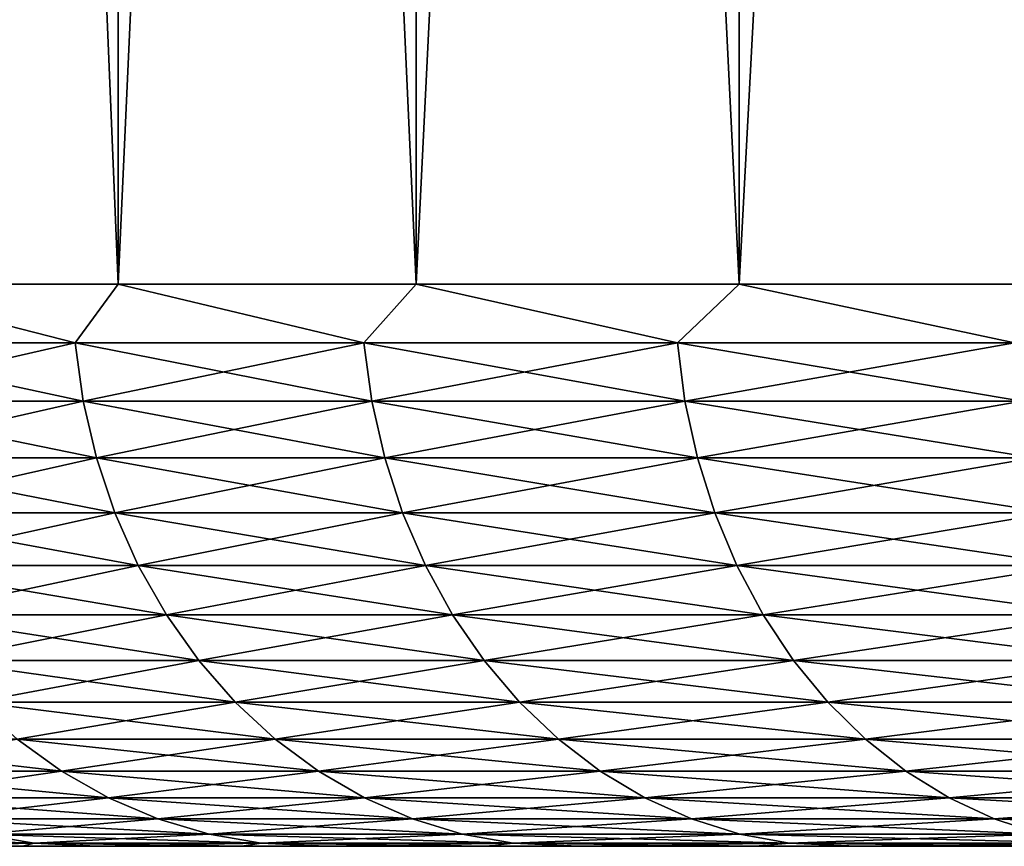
# Model space of a CAD drawing. Header units: metres. Extents: x -105 to 105, y -72 to 59.
# Tile 26 of 256: x -101.37 to -98.74, y 39.95 to 42.16. Entities that reach past the tile are written whole.
import ezdxf

# ---------------------------------------------------------------- set-up
doc = ezdxf.new("R2010")
doc.units = ezdxf.units.M
doc.layers.add('solid_509431_AD150_SW0001', color=7, linetype='CONTINUOUS')

msp = doc.modelspace()

# ---------------------------------------------------------------- linework, layer by layer
at = {"layer": 'solid_509431_AD150_SW0001'}
for points in [[(-101.83461, 41.450001, -13.412825), (-101.834694, 58.950001, -13.412642), (-101.108398, 58.950001, -14.776716)], [(-101.108559, 41.450001, 14.77644), (-101.108376, 58.950001, 14.776755), (-101.834679, 58.950001, 13.412672)], [(-101.83461, 41.450001, 13.412812), (-101.108559, 41.450001, 14.77644), (-101.834679, 58.950001, 13.412672)], [(-101.83461, 41.450001, -13.412825), (-101.108398, 58.950001, -14.776716), (-101.108551, 41.450001, -14.776453)], [(-101.108559, 41.450001, 14.77644), (-100.313271, 41.450001, 16.100883), (-101.108376, 58.950001, 14.776755)], [(-101.108551, 41.450001, -14.776453), (-101.108398, 58.950001, -14.776716), (-100.313423, 58.950001, -16.100643)], [(-101.108551, 41.450001, -14.776453), (-100.313423, 58.950001, -16.100643), (-100.313263, 41.450001, -16.100895)], [(-100.313271, 41.450001, 16.100883), (-100.313393, 58.950001, 16.100689), (-101.108376, 58.950001, 14.776755)], [(-100.313263, 41.450001, -16.100895), (-100.313423, 58.950001, -16.100643), (-99.450813, 58.950001, -17.382679)], [(-99.450851, 41.450001, 17.382631), (-99.450798, 58.950001, 17.382706), (-100.313393, 58.950001, 16.100689)], [(-100.313271, 41.450001, 16.100883), (-99.450851, 41.450001, 17.382631), (-100.313393, 58.950001, 16.100689)], [(-100.313263, 41.450001, -16.100895), (-99.450813, 58.950001, -17.382679), (-99.450844, 41.450001, -17.382643)], [(-99.450851, 41.450001, 17.382631), (-98.523598, 41.450001, 18.618282), (-99.450798, 58.950001, 17.382706)], [(-99.450844, 41.450001, -17.382643), (-99.450813, 58.950001, -17.382679), (-98.523476, 58.950001, -18.618433)], [(-99.450844, 41.450001, -17.382643), (-98.523476, 58.950001, -18.618433), (-98.52359, 41.450001, -18.618294)], [(-98.523598, 41.450001, 18.618282), (-98.523445, 58.950001, 18.618471), (-99.450798, 58.950001, 17.382706)], [(-101.223213, 41.293209, -14.555071), (-101.926758, 41.293209, -13.208206), (-101.83461, 41.450001, -13.412825)], [(-101.926758, 41.293209, 13.208206), (-101.223213, 41.293209, 14.555071), (-101.83461, 41.450001, 13.412812)], [(-101.223213, 41.293209, -14.555071), (-101.83461, 41.450001, -13.412825), (-101.108551, 41.450001, -14.776453)], [(-101.223213, 41.293209, 14.555071), (-101.108559, 41.450001, 14.77644), (-101.83461, 41.450001, 13.412812)], [(-100.452354, 41.293209, -15.864573), (-101.223213, 41.293209, -14.555071), (-101.108551, 41.450001, -14.776453)], [(-101.223213, 41.293209, 14.555071), (-100.452354, 41.293209, 15.864573), (-101.108559, 41.450001, 14.77644)], [(-100.452354, 41.293209, 15.864573), (-100.313271, 41.450001, 16.100883), (-101.108559, 41.450001, 14.77644)], [(-100.452354, 41.293209, -15.864573), (-101.108551, 41.450001, -14.776453), (-100.313263, 41.450001, -16.100895)], [(-99.616158, 41.293209, -17.133352), (-100.452354, 41.293209, -15.864573), (-100.313263, 41.450001, -16.100895)], [(-100.452354, 41.293209, 15.864573), (-99.616158, 41.293209, 17.133352), (-100.313271, 41.450001, 16.100883)], [(-99.616158, 41.293209, 17.133352), (-99.450851, 41.450001, 17.382631), (-100.313271, 41.450001, 16.100883)], [(-99.616158, 41.293209, -17.133352), (-100.313263, 41.450001, -16.100895), (-99.450844, 41.450001, -17.382643)], [(-98.716774, 41.293209, -18.35815), (-99.616158, 41.293209, -17.133352), (-99.450844, 41.450001, -17.382643)], [(-99.616158, 41.293209, 17.133352), (-98.716774, 41.293209, 18.35815), (-99.450851, 41.450001, 17.382631)], [(-98.716774, 41.293209, 18.35815), (-98.523598, 41.450001, 18.618282), (-99.450851, 41.450001, 17.382631)], [(-98.716774, 41.293209, -18.35815), (-99.450844, 41.450001, -17.382643), (-98.52359, 41.450001, -18.618294)], [(-101.904678, 41.137978, -13.197374), (-101.926758, 41.293209, -13.208206), (-101.223213, 41.293209, -14.555071)], [(-101.201714, 41.137978, 14.543136), (-101.223213, 41.293209, 14.555071), (-101.926758, 41.293209, 13.208206)], [(-101.201714, 41.137978, 14.543136), (-101.926758, 41.293209, 13.208206), (-101.904678, 41.137978, 13.197374)], [(-101.904678, 41.137978, -13.197374), (-101.223213, 41.293209, -14.555071), (-101.201714, 41.137978, -14.543136)], [(-101.201714, 41.137978, -14.543136), (-101.223213, 41.293209, -14.555071), (-100.452354, 41.293209, -15.864573)], [(-100.43148, 41.137978, 15.851564), (-100.452354, 41.293209, 15.864573), (-101.223213, 41.293209, 14.555071)], [(-100.43148, 41.137978, 15.851564), (-101.223213, 41.293209, 14.555071), (-101.201714, 41.137978, 14.543136)], [(-101.201714, 41.137978, -14.543136), (-100.452354, 41.293209, -15.864573), (-100.43148, 41.137978, -15.851564)], [(-100.43148, 41.137978, -15.851564), (-100.452354, 41.293209, -15.864573), (-99.616158, 41.293209, -17.133352)], [(-99.59597, 41.137978, 17.119303), (-99.616158, 41.293209, 17.133352), (-100.452354, 41.293209, 15.864573)], [(-99.59597, 41.137978, 17.119303), (-100.452354, 41.293209, 15.864573), (-100.43148, 41.137978, 15.851564)], [(-100.43148, 41.137978, -15.851564), (-99.616158, 41.293209, -17.133352), (-99.59597, 41.137978, -17.119303)], [(-99.59597, 41.137978, -17.119303), (-99.616158, 41.293209, -17.133352), (-98.716774, 41.293209, -18.35815)], [(-98.697327, 41.137978, 18.343096), (-98.716774, 41.293209, 18.35815), (-99.616158, 41.293209, 17.133352)], [(-98.697327, 41.137978, 18.343096), (-99.616158, 41.293209, 17.133352), (-99.59597, 41.137978, 17.119303)], [(-99.59597, 41.137978, -17.119303), (-98.716774, 41.293209, -18.35815), (-98.697327, 41.137978, -18.343096)], [(-101.904678, 41.137978, -13.197374), (-101.201714, 41.137978, -14.543136), (-101.868134, 40.986176, -13.17945)], [(-101.904678, 41.137978, 13.197374), (-101.868134, 40.986176, 13.17945), (-101.166122, 40.986176, 14.523383)], [(-101.201714, 41.137978, 14.543136), (-101.904678, 41.137978, 13.197374), (-101.166122, 40.986176, 14.523383)], [(-101.201714, 41.137978, -14.543136), (-101.166122, 40.986176, -14.523383), (-101.868134, 40.986176, -13.17945)], [(-101.201714, 41.137978, -14.543136), (-100.43148, 41.137978, -15.851564), (-101.166122, 40.986176, -14.523383)], [(-101.201714, 41.137978, 14.543136), (-101.166122, 40.986176, 14.523383), (-100.396942, 40.986176, 15.830035)], [(-100.43148, 41.137978, 15.851564), (-101.201714, 41.137978, 14.543136), (-100.396942, 40.986176, 15.830035)], [(-100.43148, 41.137978, -15.851564), (-100.396942, 40.986176, -15.830035), (-101.166122, 40.986176, -14.523383)], [(-100.43148, 41.137978, -15.851564), (-99.59597, 41.137978, -17.119303), (-100.396942, 40.986176, -15.830035)], [(-100.43148, 41.137978, 15.851564), (-100.396942, 40.986176, 15.830035), (-99.562569, 40.986176, 17.09605)], [(-99.59597, 41.137978, 17.119303), (-100.43148, 41.137978, 15.851564), (-99.562569, 40.986176, 17.09605)], [(-99.59597, 41.137978, -17.119303), (-99.562569, 40.986176, -17.09605), (-100.396942, 40.986176, -15.830035)], [(-99.59597, 41.137978, -17.119303), (-98.697327, 41.137978, -18.343096), (-99.562569, 40.986176, -17.09605)], [(-99.59597, 41.137978, 17.119303), (-99.562569, 40.986176, 17.09605), (-98.665138, 40.986176, 18.318182)], [(-98.697327, 41.137978, 18.343096), (-99.59597, 41.137978, 17.119303), (-98.665138, 40.986176, 18.318182)], [(-98.697327, 41.137978, -18.343096), (-98.665138, 40.986176, -18.318182), (-99.562569, 40.986176, -17.09605)], [(-101.868134, 40.986176, -13.17945), (-101.166122, 40.986176, -14.523383), (-101.817535, 40.839466, -13.154629)], [(-101.868134, 40.986176, 13.17945), (-101.817535, 40.839466, 13.154629), (-101.116844, 40.839466, 14.496031)], [(-101.166122, 40.986176, 14.523383), (-101.868134, 40.986176, 13.17945), (-101.116844, 40.839466, 14.496031)], [(-101.166122, 40.986176, -14.523383), (-101.116844, 40.839466, -14.496031), (-101.817535, 40.839466, -13.154629)], [(-101.166122, 40.986176, -14.523383), (-100.396942, 40.986176, -15.830035), (-101.116844, 40.839466, -14.496031)], [(-101.166122, 40.986176, 14.523383), (-101.116844, 40.839466, 14.496031), (-100.349113, 40.839466, 15.800221)], [(-100.396942, 40.986176, 15.830035), (-101.166122, 40.986176, 14.523383), (-100.349113, 40.839466, 15.800221)], [(-100.396942, 40.986176, -15.830035), (-100.349113, 40.839466, -15.800221), (-101.116844, 40.839466, -14.496031)], [(-100.396942, 40.986176, -15.830035), (-99.562569, 40.986176, -17.09605), (-100.349113, 40.839466, -15.800221)], [(-100.396942, 40.986176, 15.830035), (-100.349113, 40.839466, 15.800221), (-99.516304, 40.839466, 17.063854)], [(-99.562569, 40.986176, 17.09605), (-100.396942, 40.986176, 15.830035), (-99.516304, 40.839466, 17.063854)], [(-99.562569, 40.986176, -17.09605), (-99.516304, 40.839466, -17.063854), (-100.349113, 40.839466, -15.800221)], [(-99.562569, 40.986176, -17.09605), (-98.665138, 40.986176, -18.318182), (-99.516304, 40.839466, -17.063854)], [(-99.562569, 40.986176, 17.09605), (-99.516304, 40.839466, 17.063854), (-98.620575, 40.839466, 18.283684)], [(-98.665138, 40.986176, 18.318182), (-99.562569, 40.986176, 17.09605), (-98.620575, 40.839466, 18.283684)], [(-98.665138, 40.986176, -18.318182), (-98.620575, 40.839466, -18.283684), (-99.516304, 40.839466, -17.063854)], [(-101.817535, 40.839466, -13.154629), (-101.116844, 40.839466, -14.496031), (-101.753433, 40.699455, -13.123183)], [(-101.817535, 40.839466, 13.154629), (-101.753433, 40.699455, 13.123183), (-101.054413, 40.699455, 14.461379)], [(-101.116844, 40.839466, 14.496031), (-101.817535, 40.839466, 13.154629), (-101.054413, 40.699455, 14.461379)], [(-101.116844, 40.839466, -14.496031), (-101.054413, 40.699455, -14.461379), (-101.753433, 40.699455, -13.123183)], [(-101.116844, 40.839466, -14.496031), (-100.349113, 40.839466, -15.800221), (-101.054413, 40.699455, -14.461379)], [(-101.116844, 40.839466, 14.496031), (-101.054413, 40.699455, 14.461379), (-100.288513, 40.699455, 15.762452)], [(-100.349113, 40.839466, 15.800221), (-101.116844, 40.839466, 14.496031), (-100.288513, 40.699455, 15.762452)], [(-100.349113, 40.839466, -15.800221), (-100.288513, 40.699455, -15.762452), (-101.054413, 40.699455, -14.461379)], [(-100.349113, 40.839466, -15.800221), (-99.516304, 40.839466, -17.063854), (-100.288513, 40.699455, -15.762452)], [(-100.349113, 40.839466, 15.800221), (-100.288513, 40.699455, 15.762452), (-99.457703, 40.699455, 17.023064)], [(-99.516304, 40.839466, 17.063854), (-100.349113, 40.839466, 15.800221), (-99.457703, 40.699455, 17.023064)], [(-99.516304, 40.839466, -17.063854), (-99.457703, 40.699455, -17.023064), (-100.288513, 40.699455, -15.762452)], [(-99.516304, 40.839466, -17.063854), (-98.620575, 40.839466, -18.283684), (-99.457703, 40.699455, -17.023064)], [(-99.516304, 40.839466, 17.063854), (-99.457703, 40.699455, 17.023064), (-98.56411, 40.699455, 18.239977)], [(-98.620575, 40.839466, 18.283684), (-99.516304, 40.839466, 17.063854), (-98.56411, 40.699455, 18.239977)], [(-98.620575, 40.839466, -18.283684), (-98.56411, 40.699455, -18.239977), (-99.457703, 40.699455, -17.023064)], [(-101.753433, 40.699455, -13.123183), (-101.054413, 40.699455, -14.461379), (-101.676521, 40.567688, -13.08546)], [(-101.753433, 40.699455, 13.123183), (-101.676521, 40.567688, 13.08546), (-100.979515, 40.567688, 14.419808)], [(-101.054413, 40.699455, 14.461379), (-101.753433, 40.699455, 13.123183), (-100.979515, 40.567688, 14.419808)], [(-101.054413, 40.699455, -14.461379), (-100.979515, 40.567688, -14.419808), (-101.676521, 40.567688, -13.08546)], [(-101.054413, 40.699455, -14.461379), (-100.288513, 40.699455, -15.762452), (-100.979515, 40.567688, -14.419808)], [(-101.054413, 40.699455, 14.461379), (-100.979515, 40.567688, 14.419808), (-100.21582, 40.567688, 15.717141)], [(-100.288513, 40.699455, 15.762452), (-101.054413, 40.699455, 14.461379), (-100.21582, 40.567688, 15.717141)], [(-100.288513, 40.699455, -15.762452), (-100.21582, 40.567688, -15.717141), (-100.979515, 40.567688, -14.419808)], [(-100.288513, 40.699455, -15.762452), (-99.457703, 40.699455, -17.023064), (-100.21582, 40.567688, -15.717141)], [(-100.288513, 40.699455, 15.762452), (-100.21582, 40.567688, 15.717141), (-99.387398, 40.567688, 16.974129)], [(-99.457703, 40.699455, 17.023064), (-100.288513, 40.699455, 15.762452), (-99.387398, 40.567688, 16.974129)], [(-99.457703, 40.699455, -17.023064), (-99.387398, 40.567688, -16.974129), (-100.21582, 40.567688, -15.717141)], [(-99.457703, 40.699455, -17.023064), (-98.56411, 40.699455, -18.239977), (-99.387398, 40.567688, -16.974129)], [(-99.457703, 40.699455, 17.023064), (-99.387398, 40.567688, 16.974129), (-98.496368, 40.567688, 18.187544)], [(-98.56411, 40.699455, 18.239977), (-99.457703, 40.699455, 17.023064), (-98.496368, 40.567688, 18.187544)], [(-98.56411, 40.699455, -18.239977), (-98.496368, 40.567688, -18.187544), (-99.387398, 40.567688, -16.974129)], [(-101.676521, 40.567688, -13.08546), (-100.979515, 40.567688, -14.419808), (-101.587662, 40.445602, -13.04187)], [(-101.676521, 40.567688, 13.08546), (-101.587662, 40.445602, 13.04187), (-100.892975, 40.445602, 14.371775)], [(-100.979515, 40.567688, 14.419808), (-101.676521, 40.567688, 13.08546), (-100.892975, 40.445602, 14.371775)], [(-100.979515, 40.567688, -14.419808), (-100.892975, 40.445602, -14.371775), (-101.587662, 40.445602, -13.04187)], [(-100.979515, 40.567688, -14.419808), (-100.21582, 40.567688, -15.717141), (-100.892975, 40.445602, -14.371775)], [(-100.979515, 40.567688, 14.419808), (-100.892975, 40.445602, 14.371775), (-100.131821, 40.445602, 15.664786)], [(-100.21582, 40.567688, 15.717141), (-100.979515, 40.567688, 14.419808), (-100.131821, 40.445602, 15.664786)], [(-100.21582, 40.567688, -15.717141), (-100.131821, 40.445602, -15.664786), (-100.892975, 40.445602, -14.371775)], [(-100.21582, 40.567688, -15.717141), (-99.387398, 40.567688, -16.974129), (-100.131821, 40.445602, -15.664786)], [(-100.21582, 40.567688, 15.717141), (-100.131821, 40.445602, 15.664786), (-99.30616, 40.445602, 16.917585)], [(-99.387398, 40.567688, 16.974129), (-100.21582, 40.567688, 15.717141), (-99.30616, 40.445602, 16.917585)], [(-99.387398, 40.567688, -16.974129), (-99.30616, 40.445602, -16.917585), (-100.131821, 40.445602, -15.664786)], [(-99.387398, 40.567688, -16.974129), (-98.496368, 40.567688, -18.187544), (-99.30616, 40.445602, -16.917585)], [(-99.387398, 40.567688, 16.974129), (-99.30616, 40.445602, 16.917585), (-98.418098, 40.445602, 18.126959)], [(-98.496368, 40.567688, 18.187544), (-99.387398, 40.567688, 16.974129), (-98.418098, 40.445602, 18.126959)], [(-98.496368, 40.567688, -18.187544), (-98.418098, 40.445602, -18.126959), (-99.30616, 40.445602, -16.917585)], [(-101.587662, 40.445602, -13.04187), (-100.892975, 40.445602, -14.371775), (-101.487816, 40.334549, -12.992895)], [(-101.587662, 40.445602, 13.04187), (-101.487816, 40.334549, 12.992895), (-100.795738, 40.334549, 14.317805)], [(-100.892975, 40.445602, 14.371775), (-101.587662, 40.445602, 13.04187), (-100.795738, 40.334549, 14.317805)], [(-100.892975, 40.445602, -14.371775), (-100.795738, 40.334549, -14.317805), (-101.487816, 40.334549, -12.992895)], [(-100.892975, 40.445602, -14.371775), (-100.131821, 40.445602, -15.664786), (-100.795738, 40.334549, -14.317805)], [(-100.892975, 40.445602, 14.371775), (-100.795738, 40.334549, 14.317805), (-100.037445, 40.334549, 15.605961)], [(-100.131821, 40.445602, 15.664786), (-100.892975, 40.445602, 14.371775), (-100.037445, 40.334549, 15.605961)], [(-100.131821, 40.445602, -15.664786), (-100.037445, 40.334549, -15.605961), (-100.795738, 40.334549, -14.317805)], [(-100.131821, 40.445602, -15.664786), (-99.30616, 40.445602, -16.917585), (-100.037445, 40.334549, -15.605961)], [(-100.131821, 40.445602, 15.664786), (-100.037445, 40.334549, 15.605961), (-99.214882, 40.334549, 16.854057)], [(-99.30616, 40.445602, 16.917585), (-100.131821, 40.445602, 15.664786), (-99.214882, 40.334549, 16.854057)], [(-99.30616, 40.445602, -16.917585), (-99.214882, 40.334549, -16.854057), (-100.037445, 40.334549, -15.605961)], [(-99.30616, 40.445602, -16.917585), (-98.418098, 40.445602, -18.126959), (-99.214882, 40.334549, -16.854057)], [(-99.30616, 40.445602, 16.917585), (-99.214882, 40.334549, 16.854057), (-98.330162, 40.334549, 18.058889)], [(-98.418098, 40.445602, 18.126959), (-99.30616, 40.445602, 16.917585), (-98.330162, 40.334549, 18.058889)], [(-98.418098, 40.445602, -18.126959), (-98.330162, 40.334549, -18.058889), (-99.214882, 40.334549, -16.854057)], [(-101.487816, 40.334549, -12.992895), (-100.795738, 40.334549, -14.317805), (-101.37809, 40.235737, -12.939072)], [(-101.487816, 40.334549, 12.992895), (-101.37809, 40.235737, 12.939072), (-100.688881, 40.235737, 14.258492)], [(-100.795738, 40.334549, 14.317805), (-101.487816, 40.334549, 12.992895), (-100.688881, 40.235737, 14.258492)], [(-100.795738, 40.334549, -14.317805), (-100.688881, 40.235737, -14.258492), (-101.37809, 40.235737, -12.939072)], [(-100.795738, 40.334549, -14.317805), (-100.037445, 40.334549, -15.605961), (-100.688881, 40.235737, -14.258492)], [(-100.795738, 40.334549, 14.317805), (-100.688881, 40.235737, 14.258492), (-99.933731, 40.235737, 15.541312)], [(-100.037445, 40.334549, 15.605961), (-100.795738, 40.334549, 14.317805), (-99.933731, 40.235737, 15.541312)], [(-100.037445, 40.334549, -15.605961), (-99.933731, 40.235737, -15.541312), (-100.688881, 40.235737, -14.258492)], [(-100.037445, 40.334549, -15.605961), (-99.214882, 40.334549, -16.854057), (-99.933731, 40.235737, -15.541312)], [(-100.037445, 40.334549, 15.605961), (-99.933731, 40.235737, 15.541312), (-99.114571, 40.235737, 16.784237)], [(-99.214882, 40.334549, 16.854057), (-100.037445, 40.334549, 15.605961), (-99.114571, 40.235737, 16.784237)], [(-99.214882, 40.334549, -16.854057), (-99.114571, 40.235737, -16.784237), (-99.933731, 40.235737, -15.541312)], [(-99.214882, 40.334549, -16.854057), (-98.330162, 40.334549, -18.058889), (-99.114571, 40.235737, -16.784237)], [(-99.214882, 40.334549, 16.854057), (-99.114571, 40.235737, 16.784237), (-98.233513, 40.235737, 17.984077)], [(-98.330162, 40.334549, 18.058889), (-99.214882, 40.334549, 16.854057), (-98.233513, 40.235737, 17.984077)], [(-98.330162, 40.334549, -18.058889), (-98.233513, 40.235737, -17.984077), (-99.114571, 40.235737, -16.784237)], [(-101.999588, 40.235737, 11.586435), (-101.878387, 40.150257, 11.534426), (-101.259682, 40.150257, 12.88099)], [(-101.37809, 40.235737, 12.939072), (-101.999588, 40.235737, 11.586435), (-101.259682, 40.150257, 12.88099)], [(-101.37809, 40.235737, -12.939072), (-101.259682, 40.150257, -12.88099), (-101.878387, 40.150257, -11.534426)], [(-101.37809, 40.235737, -12.939072), (-100.688881, 40.235737, -14.258492), (-101.259682, 40.150257, -12.88099)], [(-101.37809, 40.235737, 12.939072), (-101.259682, 40.150257, 12.88099), (-100.57357, 40.150257, 14.194489)], [(-100.688881, 40.235737, 14.258492), (-101.37809, 40.235737, 12.939072), (-100.57357, 40.150257, 14.194489)], [(-100.688881, 40.235737, -14.258492), (-100.57357, 40.150257, -14.194489), (-101.259682, 40.150257, -12.88099)], [(-100.688881, 40.235737, -14.258492), (-99.933731, 40.235737, -15.541312), (-100.57357, 40.150257, -14.194489)], [(-100.688881, 40.235737, 14.258492), (-100.57357, 40.150257, 14.194489), (-99.821808, 40.150257, 15.471549)], [(-99.933731, 40.235737, 15.541312), (-100.688881, 40.235737, 14.258492), (-99.821808, 40.150257, 15.471549)], [(-99.933731, 40.235737, -15.541312), (-99.821808, 40.150257, -15.471549), (-100.57357, 40.150257, -14.194489)], [(-99.933731, 40.235737, -15.541312), (-99.114571, 40.235737, -16.784237), (-99.821808, 40.150257, -15.471549)], [(-99.933731, 40.235737, 15.541312), (-99.821808, 40.150257, 15.471549), (-99.006325, 40.150257, 16.708897)], [(-99.114571, 40.235737, 16.784237), (-99.933731, 40.235737, 15.541312), (-99.006325, 40.150257, 16.708897)], [(-99.114571, 40.235737, -16.784237), (-99.006325, 40.150257, -16.708897), (-99.821808, 40.150257, -15.471549)], [(-99.114571, 40.235737, -16.784237), (-98.233513, 40.235737, -17.984077), (-99.006325, 40.150257, -16.708897)], [(-99.114571, 40.235737, 16.784237), (-99.006325, 40.150257, 16.708897), (-98.129219, 40.150257, 17.903351)], [(-98.233513, 40.235737, 17.984077), (-99.114571, 40.235737, 16.784237), (-98.129219, 40.150257, 17.903351)], [(-98.233513, 40.235737, -17.984077), (-98.129219, 40.150257, -17.903351), (-99.006325, 40.150257, -16.708897)], [(-101.878387, 40.150257, -11.534426), (-101.259682, 40.150257, -12.88099), (-101.749641, 40.079044, -11.479175)], [(-101.878387, 40.150257, 11.534426), (-101.749641, 40.079044, 11.479175), (-101.133896, 40.079044, 12.819288)], [(-101.259682, 40.150257, 12.88099), (-101.878387, 40.150257, 11.534426), (-101.133896, 40.079044, 12.819288)], [(-101.259682, 40.150257, -12.88099), (-101.133896, 40.079044, -12.819288), (-101.749641, 40.079044, -11.479175)], [(-101.259682, 40.150257, -12.88099), (-100.57357, 40.150257, -14.194489), (-101.133896, 40.079044, -12.819288)], [(-101.259682, 40.150257, 12.88099), (-101.133896, 40.079044, 12.819288), (-100.451065, 40.079044, 14.126494)], [(-100.57357, 40.150257, 14.194489), (-101.259682, 40.150257, 12.88099), (-100.451065, 40.079044, 14.126494)], [(-100.57357, 40.150257, -14.194489), (-100.451065, 40.079044, -14.126494), (-101.133896, 40.079044, -12.819288)], [(-100.57357, 40.150257, -14.194489), (-99.821808, 40.150257, -15.471549), (-100.451065, 40.079044, -14.126494)], [(-100.57357, 40.150257, 14.194489), (-100.451065, 40.079044, 14.126494), (-99.702904, 40.079044, 15.397439)], [(-99.821808, 40.150257, 15.471549), (-100.57357, 40.150257, 14.194489), (-99.702904, 40.079044, 15.397439)], [(-99.821808, 40.150257, -15.471549), (-99.702904, 40.079044, -15.397439), (-100.451065, 40.079044, -14.126494)], [(-99.821808, 40.150257, -15.471549), (-99.006325, 40.150257, -16.708897), (-99.702904, 40.079044, -15.397439)], [(-99.821808, 40.150257, 15.471549), (-99.702904, 40.079044, 15.397439), (-98.891335, 40.079044, 16.628859)], [(-99.006325, 40.150257, 16.708897), (-99.821808, 40.150257, 15.471549), (-98.891335, 40.079044, 16.628859)], [(-99.006325, 40.150257, -16.708897), (-98.891335, 40.079044, -16.628859), (-99.702904, 40.079044, -15.397439)], [(-99.006325, 40.150257, -16.708897), (-98.129219, 40.150257, -17.903351), (-98.891335, 40.079044, -16.628859)], [(-99.006325, 40.150257, 16.708897), (-98.891335, 40.079044, 16.628859), (-98.018433, 40.079044, 17.817591)], [(-98.129219, 40.150257, 17.903351), (-99.006325, 40.150257, 16.708897), (-98.018433, 40.079044, 17.817591)], [(-98.129219, 40.150257, -17.903351), (-98.018433, 40.079044, -17.817591), (-98.891335, 40.079044, -16.628859)], [(-101.749641, 40.079044, -11.479175), (-101.133896, 40.079044, -12.819288), (-101.614746, 40.022881, -11.421288)], [(-101.749641, 40.079044, 11.479175), (-101.614746, 40.022881, 11.421288), (-101.002106, 40.022881, 12.754643)], [(-101.133896, 40.079044, 12.819288), (-101.749641, 40.079044, 11.479175), (-101.002106, 40.022881, 12.754643)], [(-101.133896, 40.079044, -12.819288), (-101.002106, 40.022881, -12.754643), (-101.614746, 40.022881, -11.421288)], [(-101.133896, 40.079044, -12.819288), (-100.451065, 40.079044, -14.126494), (-101.002106, 40.022881, -12.754643)], [(-101.133896, 40.079044, 12.819288), (-101.002106, 40.022881, 12.754643), (-100.322723, 40.022881, 14.055258)], [(-100.451065, 40.079044, 14.126494), (-101.133896, 40.079044, 12.819288), (-100.322723, 40.022881, 14.055258)], [(-100.451065, 40.079044, -14.126494), (-100.322723, 40.022881, -14.055258), (-101.002106, 40.022881, -12.754643)], [(-100.451065, 40.079044, -14.126494), (-99.702904, 40.079044, -15.397439), (-100.322723, 40.022881, -14.055258)], [(-100.451065, 40.079044, 14.126494), (-100.322723, 40.022881, 14.055258), (-99.578331, 40.022881, 15.319793)], [(-99.702904, 40.079044, 15.397439), (-100.451065, 40.079044, 14.126494), (-99.578331, 40.022881, 15.319793)], [(-99.702904, 40.079044, -15.397439), (-99.578331, 40.022881, -15.319793), (-100.322723, 40.022881, -14.055258)], [(-99.702904, 40.079044, -15.397439), (-98.891335, 40.079044, -16.628859), (-99.578331, 40.022881, -15.319793)], [(-99.702904, 40.079044, 15.397439), (-99.578331, 40.022881, 15.319793), (-98.770851, 40.022881, 16.545002)], [(-98.891335, 40.079044, 16.628859), (-99.702904, 40.079044, 15.397439), (-98.770851, 40.022881, 16.545002)], [(-98.891335, 40.079044, -16.628859), (-98.770851, 40.022881, -16.545002), (-99.578331, 40.022881, -15.319793)], [(-98.891335, 40.079044, -16.628859), (-98.018433, 40.079044, -17.817591), (-98.770851, 40.022881, -16.545002)], [(-98.891335, 40.079044, 16.628859), (-98.770851, 40.022881, 16.545002), (-97.902351, 40.022881, 17.727741)], [(-98.018433, 40.079044, 17.817591), (-98.891335, 40.079044, 16.628859), (-97.902351, 40.022881, 17.727741)], [(-98.018433, 40.079044, -17.817591), (-97.902351, 40.022881, -17.727741), (-98.770851, 40.022881, -16.545002)], [(-101.614746, 40.022881, -11.421288), (-101.002106, 40.022881, -12.754643), (-101.475197, 39.982388, -11.361402)], [(-101.614746, 40.022881, 11.421288), (-101.475197, 39.982388, 11.361402), (-100.865768, 39.982388, 12.687766)], [(-101.002106, 40.022881, 12.754643), (-101.614746, 40.022881, 11.421288), (-100.865768, 39.982388, 12.687766)], [(-101.002106, 40.022881, -12.754643), (-100.865768, 39.982388, -12.687766), (-101.475197, 39.982388, -11.361402)], [(-101.002106, 40.022881, -12.754643), (-100.322723, 40.022881, -14.055258), (-100.865768, 39.982388, -12.687766)], [(-101.002106, 40.022881, 12.754643), (-100.865768, 39.982388, 12.687766), (-100.189949, 39.982388, 13.981561)], [(-100.322723, 40.022881, 14.055258), (-101.002106, 40.022881, 12.754643), (-100.189949, 39.982388, 13.981561)], [(-100.322723, 40.022881, -14.055258), (-100.189949, 39.982388, -13.981561), (-100.865768, 39.982388, -12.687766)], [(-100.322723, 40.022881, -14.055258), (-99.578331, 40.022881, -15.319793), (-100.189949, 39.982388, -13.981561)], [(-100.322723, 40.022881, 14.055258), (-100.189949, 39.982388, 13.981561), (-99.449463, 39.982388, 15.239466)], [(-99.578331, 40.022881, 15.319793), (-100.322723, 40.022881, 14.055258), (-99.449463, 39.982388, 15.239466)], [(-99.578331, 40.022881, -15.319793), (-99.449463, 39.982388, -15.239466), (-100.189949, 39.982388, -13.981561)], [(-99.578331, 40.022881, -15.319793), (-98.770851, 40.022881, -16.545002), (-99.449463, 39.982388, -15.239466)], [(-99.578331, 40.022881, 15.319793), (-99.449463, 39.982388, 15.239466), (-98.646217, 39.982388, 16.45825)], [(-98.770851, 40.022881, 16.545002), (-99.578331, 40.022881, 15.319793), (-98.646217, 39.982388, 16.45825)], [(-98.770851, 40.022881, -16.545002), (-98.646217, 39.982388, -16.45825), (-99.449463, 39.982388, -15.239466)], [(-98.770851, 40.022881, -16.545002), (-97.902351, 40.022881, -17.727741), (-98.646217, 39.982388, -16.45825)], [(-98.770851, 40.022881, 16.545002), (-98.646217, 39.982388, 16.45825), (-97.782265, 39.982388, 17.634789)], [(-97.902351, 40.022881, 17.727741), (-98.770851, 40.022881, 16.545002), (-97.782265, 39.982388, 17.634789)], [(-102.016663, 39.982388, 10.005873), (-101.871063, 39.958004, 9.951949), (-101.33252, 39.958004, 11.300173)], [(-101.475197, 39.982388, 11.361402), (-102.016663, 39.982388, 10.005873), (-101.33252, 39.958004, 11.300173)], [(-101.475197, 39.982388, -11.361402), (-101.33252, 39.958004, -11.300173), (-101.871063, 39.958004, -9.951949)], [(-101.475197, 39.982388, -11.361402), (-100.865768, 39.982388, -12.687766), (-101.33252, 39.958004, -11.300173)], [(-101.475197, 39.982388, 11.361402), (-101.33252, 39.958004, 11.300173), (-100.726372, 39.958004, 12.61939)], [(-100.865768, 39.982388, 12.687766), (-101.475197, 39.982388, 11.361402), (-100.726372, 39.958004, 12.61939)], [(-100.865768, 39.982388, -12.687766), (-100.726372, 39.958004, -12.61939), (-101.33252, 39.958004, -11.300173)], [(-100.865768, 39.982388, -12.687766), (-100.189949, 39.982388, -13.981561), (-100.726372, 39.958004, -12.61939)], [(-100.865768, 39.982388, 12.687766), (-100.726372, 39.958004, 12.61939), (-100.054192, 39.958004, 13.906212)], [(-100.189949, 39.982388, 13.981561), (-100.865768, 39.982388, 12.687766), (-100.054192, 39.958004, 13.906212)], [(-100.189949, 39.982388, -13.981561), (-100.054192, 39.958004, -13.906212), (-100.726372, 39.958004, -12.61939)], [(-100.189949, 39.982388, -13.981561), (-99.449463, 39.982388, -15.239466), (-100.054192, 39.958004, -13.906212)], [(-100.189949, 39.982388, 13.981561), (-100.054192, 39.958004, 13.906212), (-99.317696, 39.958004, 15.157337)], [(-99.449463, 39.982388, 15.239466), (-100.189949, 39.982388, 13.981561), (-99.317696, 39.958004, 15.157337)], [(-99.449463, 39.982388, -15.239466), (-99.317696, 39.958004, -15.157337), (-100.054192, 39.958004, -13.906212)], [(-99.449463, 39.982388, -15.239466), (-98.646217, 39.982388, -16.45825), (-99.317696, 39.958004, -15.157337)], [(-99.449463, 39.982388, 15.239466), (-99.317696, 39.958004, 15.157337), (-98.518784, 39.958004, 16.369555)], [(-98.646217, 39.982388, 16.45825), (-99.449463, 39.982388, 15.239466), (-98.518784, 39.958004, 16.369555)], [(-98.646217, 39.982388, -16.45825), (-98.518784, 39.958004, -16.369555), (-99.317696, 39.958004, -15.157337)], [(-87.939926, 39.950001, 1.248314), (-103.46312, 39.950001, 1.449406), (-103.499947, 39.950001)], [(-87.993324, 39.950001, -0.416656), (-103.499947, 39.950001), (-103.496231, 39.950001, -0.464052)], [(-87.993324, 39.950001, 0.416656), (-87.939926, 39.950001, 1.248314), (-103.499947, 39.950001)], [(-87.993324, 39.950001, -0.416656), (-87.993324, 39.950001, 0.416656), (-103.499947, 39.950001)], [(-87.993324, 39.950001, -0.416656), (-103.496231, 39.950001, -0.464052), (-103.482727, 39.950001, -0.992897)], [(-87.939926, 39.950001, -1.248314), (-103.482727, 39.950001, -0.992897), (-103.454735, 39.950001, -1.605157)], [(-87.939926, 39.950001, -1.248314), (-87.993324, 39.950001, -0.416656), (-103.482727, 39.950001, -0.992897)], [(-87.674057, 39.950001, 2.892786), (-103.352341, 39.950001, 2.897394), (-103.46312, 39.950001, 1.449406)], [(-87.833366, 39.950001, 2.074786), (-87.674057, 39.950001, 2.892786), (-103.46312, 39.950001, 1.449406)], [(-87.939926, 39.950001, 1.248314), (-87.833366, 39.950001, 2.074786), (-103.46312, 39.950001, 1.449406)], [(-87.833366, 39.950001, -2.074786), (-103.454735, 39.950001, -1.605157), (-103.40567, 39.950001, -2.317709)], [(-87.833366, 39.950001, -2.074786), (-87.939926, 39.950001, -1.248314), (-103.454735, 39.950001, -1.605157)], [(-87.674057, 39.950001, -2.892786), (-103.40567, 39.950001, -2.317709), (-103.325081, 39.950001, -3.152179)], [(-87.674057, 39.950001, -2.892786), (-87.833366, 39.950001, -2.074786), (-103.40567, 39.950001, -2.317709)], [(-87.462685, 39.950001, 3.69885), (-103.167938, 39.950001, 4.337884), (-103.352341, 39.950001, 2.897394)], [(-87.674057, 39.950001, 2.892786), (-87.462685, 39.950001, 3.69885), (-103.352341, 39.950001, 2.897394)], [(-87.462685, 39.950001, -3.69885), (-103.325081, 39.950001, -3.152179), (-103.198433, 39.950001, -4.135861)], [(-87.462685, 39.950001, -3.69885), (-87.674057, 39.950001, -2.892786), (-103.325081, 39.950001, -3.152179)], [(-87.200089, 39.950001, -4.489755), (-103.198433, 39.950001, -4.135861), (-103.000809, 39.950001, -5.310671)], [(-87.200089, 39.950001, -4.489755), (-87.462685, 39.950001, -3.69885), (-103.198433, 39.950001, -4.135861)], [(-86.887367, 39.950001, 5.262179), (-102.910378, 39.950001, 5.767214), (-103.167938, 39.950001, 4.337884)], [(-87.200089, 39.950001, 4.489755), (-86.887367, 39.950001, 5.262179), (-103.167938, 39.950001, 4.337884)], [(-87.462685, 39.950001, 3.69885), (-87.200089, 39.950001, 4.489755), (-103.167938, 39.950001, 4.337884)], [(-86.525787, 39.950001, -6.013), (-103.000809, 39.950001, -5.310671), (-102.705788, 39.950001, -6.680438)], [(-86.887367, 39.950001, -5.262179), (-87.200089, 39.950001, -4.489755), (-103.000809, 39.950001, -5.310671)], [(-86.525787, 39.950001, -6.013), (-86.887367, 39.950001, -5.262179), (-103.000809, 39.950001, -5.310671)], [(-86.116852, 39.950001, 6.739104), (-102.58036, 39.950001, 7.181487), (-102.910378, 39.950001, 5.767214)], [(-86.525787, 39.950001, 6.013), (-86.116852, 39.950001, 6.739104), (-102.910378, 39.950001, 5.767214)], [(-86.887367, 39.950001, 5.262179), (-86.525787, 39.950001, 6.013), (-102.910378, 39.950001, 5.767214)], [(-86.116852, 39.950001, -6.739104), (-102.705788, 39.950001, -6.680438), (-102.328484, 39.950001, -8.087276)], [(-86.116852, 39.950001, -6.739104), (-86.525787, 39.950001, -6.013), (-102.705788, 39.950001, -6.680438)], [(-85.163803, 39.950001, 8.105371), (-102.178703, 39.950001, 8.577175), (-102.58036, 39.950001, 7.181487)], [(-85.662239, 39.950001, 7.437512), (-85.163803, 39.950001, 8.105371), (-102.58036, 39.950001, 7.181487)], [(-86.116852, 39.950001, 6.739104), (-85.662239, 39.950001, 7.437512), (-102.58036, 39.950001, 7.181487)], [(-85.163803, 39.950001, -8.105371), (-102.328484, 39.950001, -8.087276), (-101.880989, 39.950001, -9.469026)], [(-85.662239, 39.950001, -7.437512), (-86.116852, 39.950001, -6.739104), (-102.328484, 39.950001, -8.087276)], [(-85.163803, 39.950001, -8.105371), (-85.662239, 39.950001, -7.437512), (-102.328484, 39.950001, -8.087276)], [(-83.426979, 39.950001, 9.898787), (-101.70649, 39.950001, 9.950554), (-102.178703, 39.950001, 8.577175)], [(-84.043869, 39.950001, 9.338548), (-83.426979, 39.950001, 9.898787), (-102.178703, 39.950001, 8.577175)], [(-84.623619, 39.950001, 8.739902), (-84.043869, 39.950001, 9.338548), (-102.178703, 39.950001, 8.577175)], [(-85.163803, 39.950001, 8.105371), (-84.623619, 39.950001, 8.739902), (-102.178703, 39.950001, 8.577175)], [(-101.871063, 39.958004, -9.951949), (-101.363724, 39.950001, -10.826083), (-101.880989, 39.950001, -9.469026)], [(-83.426979, 39.950001, -9.898787), (-101.880989, 39.950001, -9.469026), (-101.363724, 39.950001, -10.826083)], [(-84.623619, 39.950001, -8.739902), (-85.163803, 39.950001, -8.105371), (-101.880989, 39.950001, -9.469026)], [(-84.043869, 39.950001, -9.338548), (-84.623619, 39.950001, -8.739902), (-101.880989, 39.950001, -9.469026)], [(-83.426979, 39.950001, -9.898787), (-84.043869, 39.950001, -9.338548), (-101.880989, 39.950001, -9.469026)], [(-101.33252, 39.958004, 11.300173), (-101.871063, 39.958004, 9.951949), (-101.70649, 39.950001, 9.950554)], [(-101.871063, 39.958004, -9.951949), (-101.33252, 39.958004, -11.300173), (-101.363724, 39.950001, -10.826083)], [(-101.33252, 39.958004, 11.300173), (-101.70649, 39.950001, 9.950554), (-101.164917, 39.950001, 11.298101)], [(-82.091965, 39.950001, 10.895137), (-101.164917, 39.950001, 11.298101), (-101.70649, 39.950001, 9.950554)], [(-82.775429, 39.950001, 10.418385), (-82.091965, 39.950001, 10.895137), (-101.70649, 39.950001, 9.950554)], [(-83.426979, 39.950001, 9.898787), (-82.775429, 39.950001, 10.418385), (-101.70649, 39.950001, 9.950554)], [(-101.33252, 39.958004, -11.300173), (-100.778015, 39.950001, -12.155001), (-101.363724, 39.950001, -10.826083)], [(-82.091965, 39.950001, -10.895137), (-101.363724, 39.950001, -10.826083), (-100.778015, 39.950001, -12.155001)], [(-82.775429, 39.950001, -10.418385), (-83.426979, 39.950001, -9.898787), (-101.363724, 39.950001, -10.826083)], [(-82.091965, 39.950001, -10.895137), (-82.775429, 39.950001, -10.418385), (-101.363724, 39.950001, -10.826083)], [(-100.726372, 39.958004, 12.61939), (-101.33252, 39.958004, 11.300173), (-101.164917, 39.950001, 11.298101)], [(-101.33252, 39.958004, -11.300173), (-100.726372, 39.958004, -12.61939), (-100.778015, 39.950001, -12.155001)], [(-100.726372, 39.958004, 12.61939), (-101.164917, 39.950001, 11.298101), (-100.555389, 39.950001, 12.616335)], [(-78.297501, 39.950001, 12.574837), (-100.555389, 39.950001, 12.616335), (-101.164917, 39.950001, 11.298101)], [(-79.09642, 39.950001, 12.337721), (-78.297501, 39.950001, 12.574837), (-101.164917, 39.950001, 11.298101)], [(-79.878456, 39.950001, 12.049923), (-79.09642, 39.950001, 12.337721), (-101.164917, 39.950001, 11.298101)], [(-80.640503, 39.950001, 11.712588), (-79.878456, 39.950001, 12.049923), (-101.164917, 39.950001, 11.298101)], [(-81.379318, 39.950001, 11.32715), (-80.640503, 39.950001, 11.712588), (-101.164917, 39.950001, 11.298101)], [(-82.091965, 39.950001, 10.895137), (-81.379318, 39.950001, 11.32715), (-101.164917, 39.950001, 11.298101)], [(-100.726372, 39.958004, -12.61939), (-100.125336, 39.950001, -13.452418), (-100.778015, 39.950001, -12.155001)], [(-79.09642, 39.950001, -12.337721), (-100.778015, 39.950001, -12.155001), (-100.125336, 39.950001, -13.452418)], [(-81.379318, 39.950001, -11.32715), (-82.091965, 39.950001, -10.895137), (-100.778015, 39.950001, -12.155001)], [(-80.640503, 39.950001, -11.712588), (-81.379318, 39.950001, -11.32715), (-100.778015, 39.950001, -12.155001)], [(-79.878456, 39.950001, -12.049923), (-80.640503, 39.950001, -11.712588), (-100.778015, 39.950001, -12.155001)], [(-79.09642, 39.950001, -12.337721), (-79.878456, 39.950001, -12.049923), (-100.778015, 39.950001, -12.155001)], [(-100.054192, 39.958004, 13.906212), (-100.726372, 39.958004, 12.61939), (-100.555389, 39.950001, 12.616335)], [(-100.726372, 39.958004, -12.61939), (-100.054192, 39.958004, -13.906212), (-100.125336, 39.950001, -13.452418)], [(-100.054192, 39.958004, 13.906212), (-100.555389, 39.950001, 12.616335), (-99.879532, 39.950001, 13.901755)], [(-49.874668, 39.950001, 13.452418), (-99.879532, 39.950001, 13.901755), (-100.555389, 39.950001, 12.616335)], [(-75, 39.950001, 13), (-49.874668, 39.950001, 13.452418), (-100.555389, 39.950001, 12.616335)], [(-75.832916, 39.950001, 12.973289), (-75, 39.950001, 13), (-100.555389, 39.950001, 12.616335)], [(-76.662392, 39.950001, 12.893271), (-75.832916, 39.950001, 12.973289), (-100.555389, 39.950001, 12.616335)], [(-77.485069, 39.950001, 12.760267), (-76.662392, 39.950001, 12.893271), (-100.555389, 39.950001, 12.616335)], [(-78.297501, 39.950001, 12.574837), (-77.485069, 39.950001, 12.760267), (-100.555389, 39.950001, 12.616335)], [(-100.054192, 39.958004, -13.906212), (-99.407433, 39.950001, -14.714862), (-100.125336, 39.950001, -13.452418)], [(-100.125336, 39.950001, -13.452418), (-50.120468, 39.950001, -13.901755), (-49.444607, 39.950001, -12.616335)], [(-75, 39.950001, -13), (-100.125336, 39.950001, -13.452418), (-49.444607, 39.950001, -12.616335)], [(-100.125336, 39.950001, -13.452418), (-99.407433, 39.950001, -14.714862), (-50.120468, 39.950001, -13.901755)], [(-78.297501, 39.950001, -12.574837), (-79.09642, 39.950001, -12.337721), (-100.125336, 39.950001, -13.452418)], [(-77.485069, 39.950001, -12.760267), (-78.297501, 39.950001, -12.574837), (-100.125336, 39.950001, -13.452418)], [(-76.662392, 39.950001, -12.893271), (-77.485069, 39.950001, -12.760267), (-100.125336, 39.950001, -13.452418)], [(-75.832916, 39.950001, -12.973289), (-76.662392, 39.950001, -12.893271), (-100.125336, 39.950001, -13.452418)], [(-75, 39.950001, -13), (-75.832916, 39.950001, -12.973289), (-100.125336, 39.950001, -13.452418)], [(-99.317696, 39.958004, 15.157337), (-100.054192, 39.958004, 13.906212), (-99.879532, 39.950001, 13.901755)], [(-100.054192, 39.958004, -13.906212), (-99.317696, 39.958004, -15.157337), (-99.407433, 39.950001, -14.714862)], [(-99.317696, 39.958004, 15.157337), (-99.879532, 39.950001, 13.901755), (-99.13903, 39.950001, 15.151139)], [(-50.592567, 39.950001, 14.714862), (-99.13903, 39.950001, 15.151139), (-99.879532, 39.950001, 13.901755)], [(-49.874668, 39.950001, 13.452418), (-50.592567, 39.950001, 14.714862), (-99.879532, 39.950001, 13.901755)], [(-99.317696, 39.958004, -15.157337), (-98.626144, 39.950001, -15.939111), (-99.407433, 39.950001, -14.714862)], [(-99.407433, 39.950001, -14.714862), (-50.860966, 39.950001, -15.151139), (-50.120468, 39.950001, -13.901755)], [(-99.407433, 39.950001, -14.714862), (-98.626144, 39.950001, -15.939111), (-50.860966, 39.950001, -15.151139)], [(-98.518784, 39.958004, 16.369555), (-99.317696, 39.958004, 15.157337), (-99.13903, 39.950001, 15.151139)], [(-99.317696, 39.958004, -15.157337), (-98.518784, 39.958004, -16.369555), (-98.626144, 39.950001, -15.939111)], [(-98.518784, 39.958004, 16.369555), (-99.13903, 39.950001, 15.151139), (-98.335892, 39.950001, 16.361116)], [(-51.373856, 39.950001, 15.939111), (-98.335892, 39.950001, 16.361116), (-99.13903, 39.950001, 15.151139)], [(-50.592567, 39.950001, 14.714862), (-51.373856, 39.950001, 15.939111), (-99.13903, 39.950001, 15.151139)]]:
    msp.add_3dface(points, dxfattribs=at)

doc.saveas('drawing.dxf')
